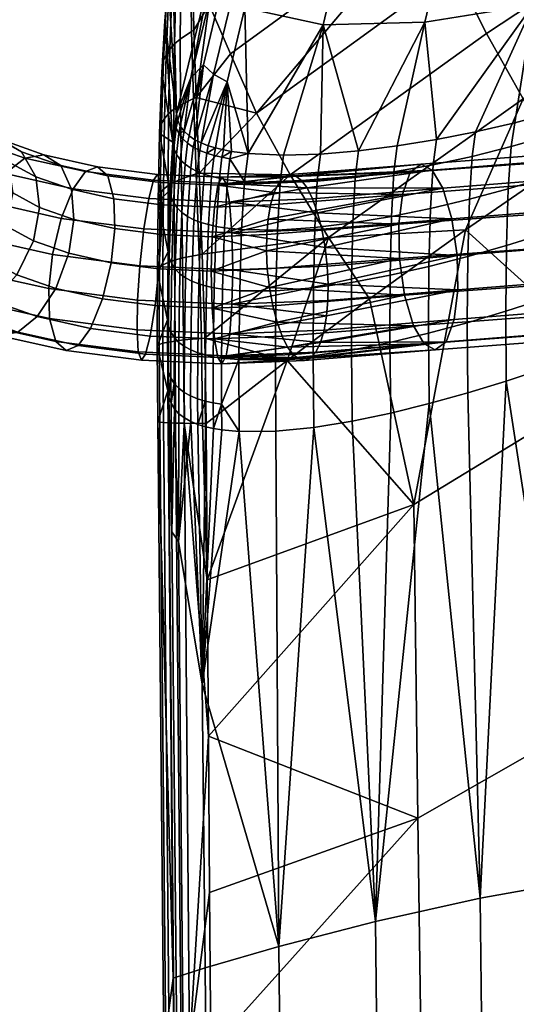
# Model space of a CAD drawing. Header units: millimetres. Extents: x -267 to 267, y -228 to 293.
# Tile 20 of 66: x -238 to -208, y 90 to 148. Entities that reach past the tile are written whole.
import ezdxf

# ---------------------------------------------------------------- set-up
doc = ezdxf.new("R2010")
doc.units = ezdxf.units.MM
doc.header["$MEASUREMENT"] = 0
for name, color, linetype in [('nozky', 250, 'Continuous'), ('podnoz', 251, 'Continuous'), ('sedak', 22, 'Continuous')]:
    doc.layers.add(name, color=color, linetype=linetype)

msp = doc.modelspace()

# ---------------------------------------------------------------- meshes
at = {"layer": 'nozky'}
mesh = msp.add_polyface(dxfattribs=at)
corners = [(-257.722, 261.469, 8), (-243.725, 261.182, 8), (-244.725, 261.202), (-256.722, 261.449), (-243.725, 261.182, 8), (-244.725, 261.202), (-244.341, 231.188, 8), (-245.341, 231.208), (-244.341, 231.188, 8), (-258.338, 231.476, 8), (-245.341, 231.208), (-257.338, 231.455), (-258.338, 231.476, 8), (-257.338, 231.455), (-257.722, 261.469, 8), (-256.722, 261.449), (-258.338, 231.476, 8), (-244.341, 231.188, 8), (-257.722, 261.469, 8), (-243.725, 261.182, 8), (-257.338, 231.455), (-245.341, 231.208), (-256.722, 261.449), (-244.725, 261.202), (-266.258, -153.842, 8), (-252.261, -154.13, 8), (-253.261, -154.109), (-265.259, -153.862), (-252.261, -154.13, 8), (-253.261, -154.109), (-252.878, -184.123, 8), (-253.877, -184.103), (-252.878, -184.123, 8), (-266.875, -183.836, 8), (-253.877, -184.103), (-265.875, -183.856), (-266.875, -183.836, 8), (-265.875, -183.856), (-266.258, -153.842, 8), (-265.259, -153.862), (-266.875, -183.836, 8), (-252.878, -184.123, 8), (-266.258, -153.842, 8), (-252.261, -154.13, 8), (-265.875, -183.856), (-253.877, -184.103), (-265.259, -153.862), (-253.261, -154.109), (266.258, -153.842, 8), (252.261, -154.13, 8), (253.261, -154.109), (265.259, -153.862), (252.261, -154.13, 8), (253.261, -154.109), (252.878, -184.123, 8), (253.877, -184.103), (252.878, -184.123, 8), (266.875, -183.836, 8), (253.877, -184.103), (265.875, -183.856), (266.875, -183.836, 8), (265.875, -183.856), (266.258, -153.842, 8), (265.259, -153.862), (266.875, -183.836, 8), (252.878, -184.123, 8), (266.258, -153.842, 8), (252.261, -154.13, 8), (265.875, -183.856), (253.877, -184.103), (265.259, -153.862), (253.261, -154.109), (257.722, 261.469, 8), (243.725, 261.182, 8), (244.725, 261.202), (256.722, 261.449), (243.725, 261.182, 8), (244.725, 261.202), (244.341, 231.188, 8), (245.341, 231.208), (244.341, 231.188, 8), (258.338, 231.476, 8), (245.341, 231.208), (257.338, 231.455), (258.338, 231.476, 8), (257.338, 231.455), (257.722, 261.469, 8), (256.722, 261.449), (258.338, 231.476, 8), (244.341, 231.188, 8), (257.722, 261.469, 8), (243.725, 261.182, 8), (257.338, 231.455), (245.341, 231.208), (256.722, 261.449), (244.725, 261.202)]
mesh.append_faces([[corners[k] for k in face] for face in [(0, 1, 2, 3), (5, 4, 6, 7), (8, 9, 11, 10), (13, 12, 14, 15), (17, 19, 18, 16), (21, 20, 22, 23), (26, 27, 24, 25), (29, 28, 30, 31), (32, 33, 35, 34), (37, 36, 38, 39), (41, 43, 42, 40), (45, 44, 46, 47), (50, 49, 48, 51), (53, 55, 54, 52), (56, 58, 59, 57), (61, 63, 62, 60), (65, 64, 66, 67), (69, 71, 70, 68), (72, 75, 74, 73), (77, 79, 78, 76), (80, 82, 83, 81), (85, 87, 86, 84), (89, 88, 90, 91), (93, 95, 94, 92)]])
at = {"layer": 'podnoz'}
mesh = msp.add_polyface(dxfattribs=at)
corners = [(-254.738, -184.085, 9.958), (-254.457, -184.091, 8.931), (-249.75, 41.06, 7.929), (-258.806, -184.001, 13.395), (-257.786, -184.022, 13.087), (-253.158, 41.13, 13.087), (-256.808, -184.042, 12.564), (-255.938, -184.06, 11.839), (-251.31, 41.092, 11.839), (-255.177, 41.171, 13.5), (-249.55, 266.302, 13.395), (-257.206, 41.213, 13.14), (-260.807, -183.96, 13.421), (-261.834, -183.939, 13.14), (-264.439, -183.886, 11.069), (-263.714, -183.901, 11.939), (-259.086, 41.251, 11.939), (-262.826, -183.919, 12.642), (-253.57, 266.385, 12.642), (-260.334, 41.277, 10.09), (-265.375, -183.866, 8.071), (-265.27, -183.869, 9.07), (-260.747, 41.286, 8.071), (-256.014, 266.435, 9.07), (-265.296, -183.868, 7.069), (-260.387, 41.278, 6.042), (-262.944, -183.916, 3.436), (-259.187, 41.254, 4.161), (-257.338, 41.215, 2.913), (-253.689, 266.387, 3.436), (-255.261, 266.42, 5.05), (-258.946, -183.999, 2.579), (-255.319, 41.174, 2.5), (-253.291, 41.132, 2.86), (-255.313, -184.073, 4.931), (-251.411, 41.094, 4.061), (-250.162, 41.068, 5.91), (-245.227, 266.214, 6.93), (-254.483, -184.09, 6.93), (-247.671, 266.264, 3.358), (-256.927, -184.04, 3.358), (-260.947, -183.957, 2.605), (-264.517, -183.884, 5.05), (-145, 138.94, 416.106), (-145, 92.04, 420.796), (-145, 92.338, 423.781), (-145, 139.239, 419.091), (-145, 92.04, 420.796), (-141.962, 89.135, 421.086), (-141.962, 89.434, 424.072), (-145, 92.338, 423.781), (-145, 92.04, 420.796), (-138.276, 86.901, 421.31), (-141.962, 89.135, 421.086), (-145, 92.338, 423.781), (-141.962, 89.434, 424.072), (-138.276, 87.2, 424.295)]
mesh.append_faces([[corners[k] for k in face] for face in [(0, 1, 2, 2), (3, 4, 5, 5), (6, 7, 8, 8), (6, 8, 5, 5), (2, 8, 0, 0), (5, 9, 3, 3), (10, 9, 5, 5), (9, 11, 12, 12), (13, 12, 11, 11), (14, 15, 16, 16), (11, 16, 17, 13), (18, 16, 11, 11), (19, 14, 16, 16), (20, 21, 22, 22), (23, 22, 19, 19), (22, 21, 19, 19), (24, 22, 25, 25), (26, 27, 28, 28), (29, 28, 27, 27), (30, 27, 25, 25), (31, 32, 33, 33), (34, 35, 36, 36), (36, 37, 2, 2), (38, 36, 2, 2), (39, 35, 33, 33), (40, 33, 35, 35), (41, 28, 32, 32), (42, 25, 27, 27), (43, 44, 45, 46), (47, 48, 49, 50), (51, 52, 53, 53), (54, 55, 56, 56)]])
mesh = msp.add_polyface(dxfattribs=at)
corners = [(-243.287, 216.647, 233.737), (-240.928, 143.759, 429.905), (-240.243, 142.916, 429.584), (-242.124, 214.867, 233.062), (-239.765, 141.979, 429.23), (-239.505, 141.012, 428.868), (-241.804, 212.96, 232.349), (-239.446, 140.072, 428.517), (-239.286, 141.352, 436.174), (-240.473, 142.484, 433.282), (-242.239, 143.527, 434.158), (-240.89, 142.241, 437.444), (-238.269, 139.777, 434.965), (-239.347, 140.806, 432.334), (-237.998, 137.938, 434.076), (-239.04, 138.933, 431.532), (-238.828, 141.122, 440.189), (-242.665, 142.324, 438.489), (-240.322, 141.052, 441.607), (-237.483, 140.374, 438.574), (-236.638, 138.892, 437.136), (-237.292, 139.998, 444.054), (-241.843, 140.262, 442.751), (-238.451, 139.081, 445.491), (-236.164, 140.194, 442.341), (-235.157, 139.564, 440.452), (-234.537, 138.16, 438.833), (-233.711, 139.197, 445.752), (-234.444, 138.185, 447.391), (-233.008, 139.488, 443.836), (-232.396, 138.946, 441.761), (-229.469, 139.035, 444.607), (-229.708, 138.684, 446.624), (-229.284, 138.548, 442.438), (-239.571, 139.136, 428.171), (-241.784, 144.452, 430.173), (-225.649, 138.869, 444.58), (-221.652, 139.025, 443.671), (-221.997, 138.897, 442.624), (-221.303, 138.938, 444.673), (-213.917, 139.643, 441.08), (-214.559, 139.158, 439.001), (-222.318, 138.542, 441.597), (-213.261, 139.29, 443.001)]
mesh.append_faces([[corners[k] for k in face] for face in [(0, 1, 2, 2), (3, 4, 5, 5), (6, 5, 7, 7), (8, 9, 10, 11), (12, 13, 9, 8), (14, 15, 13, 12), (16, 11, 17, 18), (19, 8, 11, 16), (20, 12, 8, 19), (21, 18, 22, 23), (24, 16, 18, 21), (25, 19, 16, 24), (26, 20, 19, 25), (27, 21, 23, 28), (29, 24, 21, 27), (30, 25, 24, 29), (31, 29, 27, 32), (33, 30, 29, 31), (15, 34, 7, 7), (9, 1, 35, 35), (13, 4, 2, 2), (13, 5, 4, 4), (13, 15, 5, 5), (15, 7, 5, 5), (9, 13, 2, 2), (2, 1, 9, 9), (36, 37, 38, 38), (36, 39, 37, 37), (40, 37, 39, 39), (41, 42, 38, 38), (38, 37, 40, 40), (43, 40, 39, 39), (40, 41, 38, 38)]])
mesh = msp.add_polyface(dxfattribs=at)
corners = [(-238.408, 135.992, 433.534), (-239.482, 137.017, 430.914), (-239.04, 138.933, 431.532), (-237.998, 137.938, 434.076), (-236.424, 137.083, 436.171), (-238.269, 139.777, 434.965), (-236.638, 138.892, 437.136), (-238.451, 139.081, 445.491), (-241.843, 140.262, 442.751), (-243.276, 138.723, 443.495), (-239.55, 137.426, 446.505), (-234.396, 136.377, 437.809), (-234.537, 138.16, 438.833), (-234.444, 138.185, 447.391), (-235.155, 136.442, 448.589), (-232.037, 137.601, 440.018), (-235.157, 139.564, 440.452), (-232.396, 138.946, 441.761), (-231.981, 135.837, 438.953), (-229.98, 137.613, 448.364), (-230.268, 135.816, 449.654), (-229.708, 138.684, 446.624), (-233.711, 139.197, 445.752), (-229.208, 137.24, 440.633), (-229.284, 138.548, 442.438), (-225.418, 138.497, 446.593), (-225.22, 137.405, 448.33), (-225.649, 138.869, 444.58), (-229.469, 139.035, 444.607), (-225.901, 138.401, 442.413), (-226.113, 137.105, 440.609), (-239.898, 138.185, 427.822), (-239.571, 139.136, 428.171), (-240.441, 137.275, 427.491), (-220.648, 138.232, 446.428), (-221.303, 138.938, 444.673), (-222.592, 137.974, 440.656), (-221.997, 138.897, 442.624), (-220.028, 136.772, 447.9), (-220.327, 137.596, 447.22), (-220.971, 138.671, 445.584), (-222.318, 138.542, 441.597), (-222.804, 137.235, 439.855), (-212.638, 138.216, 444.646), (-213.261, 139.29, 443.001), (-215.027, 137.851, 437.255), (-222.947, 136.385, 439.231), (-214.559, 139.158, 439.001)]
mesh.append_faces([[corners[k] for k in face] for face in [(0, 1, 2, 3), (4, 3, 5, 6), (7, 8, 9, 10), (11, 4, 6, 12), (13, 7, 10, 14), (15, 12, 16, 17), (18, 11, 12, 15), (19, 13, 14, 20), (21, 22, 13, 19), (23, 15, 17, 24), (25, 21, 19, 26), (27, 28, 21, 25), (29, 24, 28, 27), (30, 23, 24, 29), (1, 31, 32, 32), (33, 31, 1, 1), (2, 1, 32, 32), (26, 34, 25, 25), (25, 35, 27, 27), (29, 36, 30, 30), (37, 29, 27, 27), (26, 38, 39, 39), (25, 34, 40, 40), (25, 40, 35, 35), (26, 39, 34, 34), (29, 37, 41, 41), (30, 36, 42, 42), (29, 41, 36, 36), (43, 34, 39, 39), (44, 40, 34, 34), (45, 42, 36, 36), (45, 46, 42, 42), (47, 45, 36, 41)]])
mesh = msp.add_polyface(dxfattribs=at)
corners = [(-207.386, 134.652, 433.308), (-215.204, 134.075, 435.808), (-215.238, 136.099, 436.192), (-207.421, 136.676, 433.682), (-207.089, 132.485, 433.732), (-214.899, 131.905, 436.22), (-206.572, 130.692, 434.949), (-214.364, 130.105, 437.424), (-205.972, 129.626, 436.604), (-213.742, 129.032, 439.069), (-205.34, 129.28, 438.532), (-213.085, 128.679, 440.99), (-204.723, 129.772, 440.616), (-212.443, 129.164, 443.07), (-204.275, 131.085, 442.359), (-211.975, 130.471, 444.815), (-204.075, 132.839, 443.417), (-211.765, 132.223, 445.878), (-204.11, 134.863, 443.791), (-211.798, 134.247, 446.262), (-204.406, 137.03, 443.367), (-212.103, 136.417, 445.85), (-204.923, 138.823, 442.15), (-212.638, 138.216, 444.646), (-205.523, 139.889, 440.495), (-213.261, 139.29, 443.001), (-206.155, 140.235, 438.567), (-213.917, 139.643, 441.08), (-206.772, 139.742, 436.483), (-214.559, 139.158, 439.001), (-207.221, 138.43, 434.74), (-215.027, 137.851, 437.255), (-199.536, 135.192, 430.904), (-199.573, 137.215, 431.264), (-199.247, 133.031, 431.346), (-198.747, 131.249, 432.579), (-199.385, 138.974, 432.31), (-198.958, 140.296, 434.047), (-221.144, 128.146, 442.551), (-219.855, 129.111, 446.569), (-219.5, 130.7, 447.994), (-219.643, 129.85, 447.369), (-220.449, 128.188, 444.601), (-219.579, 134.724, 448.726), (-219.457, 133.625, 448.82), (-221.303, 138.938, 444.673), (-220.971, 138.671, 445.584), (-220.327, 137.596, 447.22), (-220.028, 136.772, 447.9), (-220.648, 138.232, 446.428), (-219.408, 132.567, 448.712)]
mesh.append_faces([[corners[k] for k in face] for face in [(0, 1, 2, 3), (4, 5, 1, 0), (6, 7, 5, 4), (8, 9, 7, 6), (10, 11, 9, 8), (12, 13, 11, 10), (14, 15, 13, 12), (16, 17, 15, 14), (18, 19, 17, 16), (20, 21, 19, 18), (22, 23, 21, 20), (24, 25, 23, 22), (26, 27, 25, 24), (28, 29, 27, 26), (30, 31, 29, 28), (3, 2, 31, 30), (32, 0, 3, 33), (34, 4, 0, 32), (35, 6, 4, 34), (36, 30, 28, 37), (33, 3, 30, 36), (9, 11, 38, 38), (13, 15, 39, 39), (15, 17, 40, 41), (42, 11, 13, 13), (43, 44, 19, 19), (45, 46, 25, 25), (47, 48, 23, 23), (19, 21, 43, 43), (21, 23, 48, 48), (23, 25, 49, 49), (17, 19, 50, 50)]])
mesh = msp.add_polyface(dxfattribs=at)
corners = [(-239.553, 134.081, 433.425), (-240.731, 135.204, 430.554), (-239.482, 137.017, 430.914), (-238.408, 135.992, 433.534), (-236.784, 135.111, 435.695), (-237.998, 137.938, 434.076), (-236.424, 137.083, 436.171), (-237.763, 133.109, 435.807), (-239.196, 131.57, 436.551), (-241.242, 132.68, 433.829), (-234.691, 134.382, 437.386), (-234.396, 136.377, 437.809), (-235.453, 132.305, 437.673), (-236.553, 130.649, 438.687), (-237.711, 129.733, 440.124), (-240.718, 130.779, 437.695), (-238.84, 129.536, 441.837), (-242.212, 130.71, 439.113), (-232.199, 133.825, 438.567), (-231.981, 135.837, 438.953), (-232.708, 131.691, 438.974), (-233.419, 129.948, 440.172), (-234.152, 128.937, 441.811), (-234.855, 128.645, 443.726), (-235.467, 129.187, 445.802), (-239.846, 130.167, 443.726), (-235.826, 130.532, 447.545), (-240.467, 131.57, 445.345), (-235.882, 132.296, 448.609), (-240.608, 133.353, 446.369), (-235.664, 134.309, 448.996), (-240.313, 135.349, 446.792), (-235.155, 136.442, 448.589), (-239.55, 137.426, 446.505), (-229.379, 133.464, 439.18), (-229.245, 135.488, 439.548), (-229.613, 131.295, 439.648), (-229.901, 129.498, 440.938), (-230.173, 128.427, 442.678), (-230.413, 128.076, 444.694), (-230.597, 128.563, 446.864), (-230.673, 129.872, 448.669), (-230.636, 131.624, 449.753), (-230.502, 133.648, 450.121), (-230.268, 135.816, 449.654), (-232.037, 137.601, 440.018), (-229.208, 137.24, 440.633), (-225.904, 128.241, 442.647), (-226.101, 129.333, 440.91), (-225.672, 127.869, 444.661), (-225.42, 128.337, 446.828)]
mesh.append_faces([[corners[k] for k in face] for face in [(0, 1, 2, 3), (4, 3, 5, 6), (7, 0, 3, 4), (8, 9, 0, 7), (10, 4, 6, 11), (12, 7, 4, 10), (13, 8, 7, 12), (14, 15, 8, 13), (16, 17, 15, 14), (18, 10, 11, 19), (20, 12, 10, 18), (21, 13, 12, 20), (22, 14, 13, 21), (23, 16, 14, 22), (24, 25, 16, 23), (26, 27, 25, 24), (28, 29, 27, 26), (30, 31, 29, 28), (32, 33, 31, 30), (34, 18, 19, 35), (36, 20, 18, 34), (37, 21, 20, 36), (38, 22, 21, 37), (39, 23, 22, 38), (40, 24, 23, 39), (41, 26, 24, 40), (42, 28, 26, 41), (43, 30, 28, 42), (44, 32, 30, 43), (35, 19, 45, 46), (47, 38, 37, 48), (49, 39, 38, 47), (50, 40, 39, 49)]])
mesh = msp.add_polyface(dxfattribs=at)
corners = [(-225.42, 128.337, 446.828), (-220.129, 128.543, 445.628), (-219.855, 129.111, 446.569), (-225.208, 129.633, 448.631), (-219.643, 129.85, 447.369), (-219.5, 130.7, 447.994), (-220.449, 128.188, 444.601), (-219.424, 131.601, 448.433), (-225.078, 131.381, 449.715), (-225.029, 133.408, 450.084), (-219.408, 132.567, 448.712), (-219.457, 133.625, 448.82), (-225.076, 135.59, 449.618), (-219.579, 134.724, 448.726), (-219.773, 135.796, 448.415), (-220.028, 136.772, 447.9), (-215.238, 136.099, 436.192), (-223.039, 134.518, 438.513), (-223.023, 135.484, 438.791), (-215.204, 134.075, 435.808), (-222.99, 133.46, 438.404), (-214.899, 131.905, 436.22), (-222.674, 131.289, 438.81), (-222.868, 132.361, 438.499), (-222.419, 130.312, 439.324), (-214.364, 130.105, 437.424), (-221.799, 128.853, 440.797), (-222.12, 129.489, 440.005), (-213.742, 129.032, 439.069), (-221.475, 128.414, 441.641), (-213.085, 128.679, 440.99), (-220.795, 128.059, 443.554), (-221.144, 128.146, 442.551), (-212.443, 129.164, 443.07), (-211.975, 130.471, 444.815), (-211.765, 132.223, 445.878), (-211.798, 134.247, 446.262), (-212.103, 136.417, 445.85), (-215.027, 137.851, 437.255), (-222.947, 136.385, 439.231)]
mesh.append_faces([[corners[k] for k in face] for face in [(0, 1, 2, 2), (3, 4, 5, 5), (3, 2, 4, 4), (0, 6, 1, 1), (7, 8, 5, 5), (9, 10, 11, 11), (12, 13, 14, 14), (12, 14, 15, 15), (16, 17, 18, 18), (19, 20, 17, 17), (21, 22, 23, 23), (21, 24, 22, 22), (23, 20, 19, 19), (25, 26, 27, 27), (28, 29, 26, 26), (30, 31, 32, 32), (30, 6, 31, 31), (32, 29, 28, 28), (27, 24, 25, 25), (19, 21, 23, 23), (21, 25, 24, 24), (25, 28, 26, 26), (33, 2, 1, 1), (34, 4, 2, 2), (33, 1, 6, 6), (16, 19, 17, 17), (35, 10, 7, 7), (36, 11, 10, 10), (37, 14, 13, 13), (37, 15, 14, 14), (38, 16, 39, 39), (16, 18, 39, 39), (35, 7, 5, 5)]])
mesh = msp.add_polyface(dxfattribs=at)
corners = [(-226.292, 133.33, 439.157), (-229.379, 133.464, 439.18), (-229.245, 135.488, 439.548), (-226.244, 135.357, 439.525), (-226.245, 131.149, 439.622), (-229.613, 131.295, 439.648), (-226.101, 129.333, 440.91), (-229.901, 129.498, 440.938), (-225.208, 129.633, 448.631), (-230.673, 129.872, 448.669), (-230.597, 128.563, 446.864), (-225.42, 128.337, 446.828), (-225.078, 131.381, 449.715), (-230.636, 131.624, 449.753), (-225.029, 133.408, 450.084), (-230.502, 133.648, 450.121), (-225.076, 135.59, 449.618), (-230.268, 135.816, 449.654), (-225.22, 137.405, 448.33), (-229.98, 137.613, 448.364), (-229.208, 137.24, 440.633), (-226.113, 137.105, 440.609), (-223.039, 134.518, 438.513), (-222.868, 132.361, 438.499), (-223.023, 135.484, 438.791), (-222.99, 133.46, 438.404), (-222.419, 130.312, 439.324), (-221.799, 128.853, 440.797), (-225.904, 128.241, 442.647), (-225.672, 127.869, 444.661), (-221.144, 128.146, 442.551), (-220.795, 128.059, 443.554), (-219.855, 129.111, 446.569), (-219.5, 130.7, 447.994), (-220.449, 128.188, 444.601), (-222.674, 131.289, 438.81), (-222.12, 129.489, 440.005), (-221.475, 128.414, 441.641), (-219.457, 133.625, 448.82), (-219.579, 134.724, 448.726), (-219.424, 131.601, 448.433), (-219.408, 132.567, 448.712), (-220.028, 136.772, 447.9), (-222.804, 137.235, 439.855), (-222.947, 136.385, 439.231)]
mesh.append_faces([[corners[k] for k in face] for face in [(0, 1, 2, 3), (4, 5, 1, 0), (6, 7, 5, 4), (8, 9, 10, 11), (12, 13, 9, 8), (14, 15, 13, 12), (16, 17, 15, 14), (18, 19, 17, 16), (3, 2, 20, 21), (22, 0, 3, 3), (0, 23, 4, 4), (3, 24, 22, 22), (0, 22, 25, 25), (26, 6, 4, 4), (6, 27, 28, 28), (29, 28, 30, 31), (11, 32, 8, 8), (8, 33, 12, 12), (34, 11, 29, 29), (23, 0, 25, 25), (4, 23, 35, 35), (4, 35, 26, 26), (6, 36, 27, 27), (28, 27, 37, 37), (6, 26, 36, 36), (29, 31, 34, 34), (28, 37, 30, 30), (16, 14, 38, 39), (40, 41, 12, 12), (41, 14, 12, 12), (42, 18, 16, 16), (3, 21, 43, 44), (3, 44, 24, 24)]])
at = {"layer": 'sedak'}
mesh = msp.add_polyface(dxfattribs=at)
corners = [(-201.824, 127.195, 444.694), (-205.573, 139.722, 445.377), (-199.745, 143.563, 443.782), (-210.072, 147.353, 447.89), (-198.138, 155.224, 444.72), (-196.061, 151.22, 443.093), (-207.9, 143.5, 446.264), (-211.979, 151.123, 450.265), (-199.955, 159.132, 447.128), (-221.64, 139.013, 451.249), (-219.383, 135.319, 449.622), (-223.626, 142.636, 453.59), (-211.314, 135.767, 447.018), (-213.703, 148.014, 515.767), (-207.319, 149.026, 516.953), (-205.337, 157.125, 551.984), (-211.696, 156.405, 550.909), (-219.701, 147.855, 514.252), (-217.657, 156.51, 549.514), (-208.399, 142.08, 485.343), (-206.104, 142.699, 485.454), (-201.235, 150.63, 517.64), (-210.709, 141.542, 485.135), (-201.583, 144.191, 485.465), (-199.372, 145.069, 485.386), (-203.827, 143.402, 485.488), (-213.022, 141.084, 484.812), (-215.331, 140.71, 484.353), (-217.609, 140.42, 483.743), (-204.246, 139.625, 478.142), (-202.012, 140.443, 478.083), (-201.812, 142.845, 481.477), (-204.052, 142.042, 481.513), (-206.506, 138.874, 478.132), (-206.321, 141.318, 481.485), (-208.784, 138.191, 478.038), (-208.61, 140.671, 481.376), (-211.074, 137.573, 477.85), (-210.912, 140.098, 481.172), (-213.371, 137.025, 477.555), (-213.219, 139.601, 480.856), (-202.146, 137.151, 475.573), (-199.943, 138.036, 475.409), (-199.807, 141.33, 477.955), (-204.373, 136.324, 475.662), (-215.522, 139.186, 480.411), (-217.801, 138.856, 479.822)]
mesh.append_faces([[corners[k] for k in face] for face in [(0, 1, 2, 2), (3, 4, 5, 6), (7, 8, 4, 3), (9, 3, 6, 10), (11, 7, 3, 9), (12, 6, 1, 1), (1, 6, 2, 2), (13, 14, 15, 16), (17, 13, 16, 18), (19, 20, 14, 14), (14, 20, 21, 21), (22, 19, 14, 14), (23, 24, 21, 21), (21, 20, 25, 25), (25, 23, 21, 21), (26, 13, 27, 27), (27, 13, 28, 28), (26, 14, 13, 13), (14, 26, 22, 22), (29, 30, 31, 32), (33, 29, 32, 34), (35, 33, 34, 36), (37, 35, 36, 38), (39, 37, 38, 40), (41, 42, 43, 30), (44, 41, 30, 29), (25, 32, 31, 23), (20, 34, 32, 25), (22, 38, 36, 19), (19, 36, 34, 20), (27, 45, 40, 26), (28, 46, 45, 27), (26, 40, 38, 22)]])
mesh = msp.add_polyface(dxfattribs=at)
corners = [(-227.195, 143.56, 456.552), (-225.165, 146.154, 456.659), (-223.626, 142.636, 453.59), (-226.414, 149.063, 460.149), (-213.518, 154.641, 453.334), (-211.979, 151.123, 450.265), (-227.013, 139.104, 454.239), (-227.333, 147.531, 459.627), (-227.383, 150.852, 463.394), (-227.305, 153.375, 467.736), (-227.103, 151.605, 464.101), (-227.493, 150.779, 463.447), (-227.406, 153.299, 467.774), (-227.34, 143.503, 456.632), (-227.459, 147.464, 459.695), (-224.318, 148.849, 512.699), (-219.701, 147.855, 514.252), (-217.657, 156.51, 549.514), (-222.238, 157.692, 548.061), (-225.11, 149.316, 512.35), (-223.62, 158.773, 547.424), (-225.713, 149.882, 512.031), (-226.761, 145.498, 494.32), (-226.154, 144.942, 494.645), (-225.358, 144.49, 495.002), (-224.118, 140.259, 480.876), (-227.27, 141.081, 478.323), (-226.892, 140.888, 478.738), (-217.609, 140.42, 483.743), (-213.703, 148.014, 515.767), (-226.102, 150.553, 511.751), (-227.499, 144.719, 488.16), (-226.249, 151.335, 511.517), (-219.851, 140.23, 482.967), (-222.031, 140.164, 482.015), (-227.606, 141.31, 477.89), (-227.894, 141.579, 477.44), (-226.479, 140.727, 479.135), (-226.04, 140.592, 479.515), (-228.351, 142.604, 476.074)]
mesh.append_faces([[corners[k] for k in face] for face in [(0, 1, 2, 2), (1, 0, 3, 3), (4, 1, 3, 3), (4, 2, 1, 1), (4, 5, 2, 2), (6, 0, 2, 2), (7, 3, 0, 0), (8, 3, 7, 7), (9, 10, 8, 8), (10, 3, 8, 8), (9, 8, 11, 12), (7, 0, 13, 14), (8, 7, 14, 11), (15, 16, 17, 18), (19, 20, 21, 21), (18, 19, 15, 15), (22, 23, 19, 21), (23, 24, 15, 19), (16, 15, 25, 25), (15, 24, 25, 25), (26, 23, 22, 22), (23, 27, 24, 24), (28, 29, 16, 16), (21, 30, 31, 22), (31, 30, 32, 32), (28, 16, 33, 33), (34, 16, 25, 25), (33, 16, 34, 34), (22, 35, 26, 26), (26, 27, 23, 23), (22, 36, 35, 35), (37, 38, 24, 24), (22, 31, 36, 36), (32, 39, 31, 31)]])
mesh = msp.add_polyface(dxfattribs=at)
corners = [(-228.351, 142.604, 476.074), (-228.832, 150.42, 469.15), (-229.042, 148.093, 465.418), (-229.214, 145.042, 462.247), (-228.571, 140.928, 472.259), (-228.589, 151.879, 473.296), (-226.249, 151.335, 511.517), (-229.342, 141.442, 459.711), (-228.218, 152.429, 468.195), (-227.972, 154.007, 472.769), (-227.71, 154.375, 472.669), (-227.952, 152.779, 468.028), (-228.441, 152.054, 468.373), (-228.192, 153.61, 472.874), (-228.618, 151.659, 468.56), (-228.368, 153.192, 472.98), (-228.744, 151.251, 468.754), (-228.495, 152.759, 473.087), (-228.379, 149.962, 464.031), (-228.088, 150.288, 463.798), (-228.623, 149.614, 464.281), (-228.816, 149.248, 464.548), (-228.953, 148.869, 464.827), (-228.465, 146.726, 460.434), (-228.134, 147.019, 460.14), (-228.743, 146.414, 460.753), (-228.962, 146.086, 461.094), (-229.116, 145.746, 461.457), (-228.494, 142.876, 457.503), (-228.115, 143.125, 457.156), (-228.812, 142.612, 457.879), (-229.061, 142.333, 458.288), (-229.235, 142.043, 458.728), (-227.493, 150.779, 463.447), (-227.406, 153.299, 467.774), (-227.34, 143.503, 456.632), (-227.459, 147.464, 459.695), (-227.499, 144.719, 488.16), (-228.276, 142.229, 476.522), (-228.12, 141.886, 476.98), (-227.894, 141.579, 477.44), (-228.359, 141.787, 475.106)]
mesh.append_faces([[corners[k] for k in face] for face in [(0, 1, 2, 2), (2, 3, 4, 4), (1, 0, 5, 5), (0, 6, 5, 5), (3, 7, 4, 4), (0, 2, 4, 4), (8, 9, 10, 11), (12, 13, 9, 8), (14, 15, 13, 12), (16, 17, 15, 14), (18, 8, 11, 19), (20, 12, 8, 18), (21, 14, 12, 20), (22, 16, 14, 21), (23, 18, 19, 24), (25, 20, 18, 23), (26, 21, 20, 25), (27, 22, 21, 26), (28, 23, 24, 29), (30, 25, 23, 28), (31, 26, 25, 30), (32, 27, 26, 31), (33, 19, 11, 34), (35, 29, 24, 36), (36, 24, 19, 33), (16, 1, 5, 17), (22, 2, 1, 16), (32, 7, 3, 27), (27, 3, 2, 22), (37, 0, 38, 38), (37, 38, 39, 39), (37, 39, 40, 40), (0, 41, 38, 38)]])
mesh = msp.add_polyface(dxfattribs=at)
corners = [(-211.314, 135.767, 447.018), (-205.573, 139.722, 445.377), (-201.824, 127.195, 444.694), (-193.833, 147.29, 442.234), (-188.922, 134.374, 441.253), (-219.383, 135.319, 449.622), (-216.966, 131.701, 448.705), (-207.9, 143.5, 446.264), (-189.481, 126.07, 471.588), (-189.567, 135.125, 471.397), (-191.549, 133.931, 471.895), (-215.665, 136.556, 477.136), (-213.371, 137.025, 477.555), (-213.219, 139.601, 480.856), (-215.522, 139.186, 480.411), (-217.942, 136.172, 476.582), (-217.801, 138.856, 479.822), (-206.625, 135.555, 475.674), (-204.373, 136.324, 475.662), (-204.246, 139.625, 478.142), (-206.506, 138.874, 478.132), (-208.893, 134.844, 475.601), (-208.784, 138.191, 478.038), (-211.172, 134.191, 475.434), (-211.074, 137.573, 477.85), (-213.459, 133.603, 475.164), (-215.745, 133.09, 474.778), (-218.021, 132.664, 474.264), (-197.831, 135.073, 473.631), (-195.693, 136.046, 473.273), (-195.631, 139.98, 474.841), (-197.767, 138.977, 475.165), (-200.01, 134.156, 473.91), (-199.943, 138.036, 475.409), (-202.209, 133.285, 474.104), (-202.146, 137.151, 475.573), (-204.433, 132.461, 474.216), (-206.675, 131.685, 474.244), (-208.934, 130.959, 474.183), (-211.204, 130.284, 474.029), (-213.481, 129.668, 473.777), (-215.76, 129.125, 473.416), (-218.035, 128.67, 472.936), (-193.604, 137.088, 472.847), (-193.591, 132.839, 472.38), (-191.563, 138.212, 472.372), (-197.828, 130.899, 473.196), (-195.686, 131.834, 472.821), (-200.009, 130.013, 473.492), (-204.425, 128.351, 473.82), (-202.207, 129.164, 473.7), (-208.911, 126.844, 473.791), (-206.661, 127.576, 473.851), (-211.172, 126.154, 473.639), (-189.58, 137.823, 471.563)]
mesh.append_faces([[corners[k] for k in face] for face in [(0, 1, 2, 2), (2, 3, 4, 4), (5, 0, 6, 6), (5, 7, 0, 0), (8, 9, 10, 10), (11, 12, 13, 14), (15, 11, 14, 16), (17, 18, 19, 20), (21, 17, 20, 22), (23, 21, 22, 24), (25, 23, 24, 12), (26, 25, 12, 11), (27, 26, 11, 15), (28, 29, 30, 31), (32, 28, 31, 33), (34, 32, 33, 35), (36, 34, 35, 18), (37, 36, 18, 17), (38, 37, 17, 21), (39, 38, 21, 23), (40, 39, 23, 25), (41, 40, 25, 26), (42, 41, 26, 27), (43, 44, 10, 45), (28, 46, 47, 29), (32, 48, 46, 28), (29, 47, 44, 43), (36, 49, 50, 34), (38, 51, 52, 37), (37, 52, 49, 36), (39, 53, 51, 38), (34, 50, 48, 32), (10, 9, 54, 54), (54, 45, 10, 10)]])
mesh = msp.add_polyface(dxfattribs=at)
corners = [(-226.828, 134.326, 452.691), (-221.64, 139.013, 451.249), (-219.383, 135.319, 449.622), (-227.013, 139.104, 454.239), (-223.626, 142.636, 453.59), (-227.195, 143.56, 456.552), (-227.178, 139.061, 454.326), (-227.34, 143.503, 456.632), (-227.013, 134.298, 452.779), (-225.582, 140.481, 479.879), (-225.358, 144.49, 495.002), (-226.04, 140.592, 479.515), (-225.107, 140.389, 480.226), (-224.118, 140.259, 480.876), (-226.479, 140.727, 479.135), (-226.892, 140.888, 478.738), (-220.191, 135.894, 475.877), (-217.942, 136.172, 476.582), (-217.801, 138.856, 479.822), (-220.047, 138.628, 479.074), (-222.393, 135.749, 475.002), (-222.237, 138.529, 478.153), (-224.51, 135.779, 473.933), (-224.339, 138.597, 477.043), (-225.516, 135.884, 473.311), (-225.336, 138.717, 476.403), (-225.997, 135.966, 472.974), (-225.814, 138.805, 476.06), (-226.462, 136.072, 472.62), (-226.275, 138.914, 475.699), (-226.904, 136.202, 472.246), (-226.716, 139.047, 475.321), (-227.318, 136.363, 471.853), (-227.129, 139.208, 474.925), (-219.851, 140.23, 482.967), (-217.609, 140.42, 483.743), (-222.031, 140.164, 482.015), (-225.191, 139.95, 478.809), (-226.126, 140.152, 478.1), (-225.667, 140.041, 478.463), (-226.565, 140.285, 477.721), (-226.978, 140.446, 477.324), (-227.27, 141.081, 478.323), (-227.355, 140.639, 476.909)]
mesh.append_faces([[corners[k] for k in face] for face in [(0, 1, 2, 2), (1, 3, 4, 4), (0, 3, 1, 1), (5, 3, 6, 7), (3, 0, 8, 6), (9, 10, 11, 11), (12, 10, 9, 9), (13, 10, 12, 12), (14, 10, 15, 15), (16, 17, 18, 19), (20, 16, 19, 21), (22, 20, 21, 23), (24, 22, 23, 25), (26, 24, 25, 27), (28, 26, 27, 29), (30, 28, 29, 31), (32, 30, 31, 33), (34, 19, 18, 35), (36, 21, 19, 34), (13, 23, 21, 36), (37, 13, 12, 12), (11, 38, 39, 9), (9, 39, 12, 12), (38, 29, 27, 39), (14, 40, 11, 11), (40, 38, 11, 11), (38, 40, 31, 29), (15, 41, 40, 14), (27, 25, 37, 39), (37, 12, 39, 39), (37, 23, 13, 13), (42, 43, 41, 15), (23, 37, 25, 25), (31, 40, 41, 33)]])
mesh = msp.add_polyface(dxfattribs=at)
corners = [(-229.342, 141.442, 459.711), (-228.736, 138.087, 469.201), (-228.571, 140.928, 472.259), (-229.427, 137.46, 457.83), (-228.838, 134.476, 467.097), (-228.486, 138.577, 455.286), (-228.494, 142.876, 457.503), (-228.115, 143.125, 457.156), (-228.06, 138.77, 454.902), (-228.841, 138.371, 455.708), (-228.812, 142.612, 457.879), (-229.118, 138.154, 456.171), (-229.061, 142.333, 458.288), (-229.312, 137.928, 456.677), (-229.235, 142.043, 458.728), (-228.458, 133.978, 453.777), (-227.989, 134.107, 453.371), (-228.845, 133.839, 454.231), (-229.145, 133.693, 454.736), (-229.353, 133.541, 455.294), (-227.013, 134.298, 452.779), (-227.178, 139.061, 454.326), (-227.34, 143.503, 456.632), (-227.694, 136.557, 471.441), (-227.318, 136.363, 471.853), (-227.129, 139.208, 474.925), (-227.507, 139.401, 474.51), (-228.025, 136.789, 471.01), (-227.841, 139.632, 474.076), (-228.303, 137.061, 470.562), (-228.123, 139.902, 473.626), (-228.519, 137.372, 470.104), (-228.346, 140.211, 473.166), (-228.666, 137.715, 469.648), (-228.498, 140.554, 472.707), (-228.77, 134.103, 467.54), (-228.628, 133.757, 467.993), (-227.979, 141.137, 476.025), (-227.894, 141.579, 477.44), (-228.204, 141.445, 475.565), (-227.692, 140.868, 476.475), (-227.606, 141.31, 477.89), (-228.12, 141.886, 476.98), (-228.276, 142.229, 476.522), (-228.359, 141.787, 475.106), (-228.351, 142.604, 476.074), (-227.355, 140.639, 476.909), (-227.27, 141.081, 478.323), (-226.978, 140.446, 477.324)]
mesh.append_faces([[corners[k] for k in face] for face in [(0, 1, 2, 2), (3, 1, 0, 0), (3, 4, 1, 1), (5, 6, 7, 8), (9, 10, 6, 5), (11, 12, 10, 9), (13, 14, 12, 11), (15, 5, 8, 16), (17, 9, 5, 15), (18, 11, 9, 17), (19, 13, 11, 18), (20, 16, 8, 21), (21, 8, 7, 22), (0, 14, 13, 3), (23, 24, 25, 26), (27, 23, 26, 28), (29, 27, 28, 30), (31, 29, 30, 32), (33, 31, 32, 34), (35, 36, 31, 33), (37, 38, 39, 39), (38, 37, 40, 41), (39, 42, 43, 44), (38, 42, 39, 39), (2, 34, 44, 45), (44, 34, 32, 39), (41, 40, 46, 47), (46, 26, 25, 48), (26, 46, 40, 28), (28, 40, 37, 30), (37, 39, 32, 30), (33, 34, 2, 1), (1, 4, 35, 33)]])
mesh = msp.add_polyface(dxfattribs=at)
corners = [(-229.427, 137.46, 457.83), (-229.472, 133.232, 456.581), (-228.838, 134.476, 467.097), (-228.878, 130.452, 465.947), (-229.479, 128.874, 455.93), (-228.864, 126.274, 465.672), (-229.452, 124.467, 455.83), (-228.424, 129.207, 452.951), (-228.458, 133.978, 453.777), (-227.989, 134.107, 453.371), (-227.927, 129.268, 452.537), (-228.83, 129.142, 453.424), (-228.845, 133.839, 454.231), (-229.144, 129.075, 453.958), (-229.145, 133.693, 454.736), (-229.358, 129.006, 454.552), (-229.353, 133.541, 455.294), (-228.396, 124.366, 452.762), (-227.89, 124.355, 452.35), (-228.808, 124.379, 453.245), (-229.121, 124.396, 453.797), (-229.335, 124.416, 454.414), (-229.312, 137.928, 456.677), (-228.145, 133.168, 468.891), (-227.817, 132.933, 469.318), (-227.694, 136.557, 471.441), (-228.025, 136.789, 471.01), (-228.417, 133.444, 468.447), (-228.303, 137.061, 470.562), (-228.628, 133.757, 467.993), (-228.519, 137.372, 470.104), (-228.204, 129.124, 467.735), (-227.88, 128.884, 468.16), (-228.472, 129.406, 467.292), (-228.676, 129.725, 466.84), (-228.812, 130.076, 466.389), (-228.77, 134.103, 467.54), (-227.516, 125.966, 468.298), (-227.506, 128.683, 468.566), (-227.89, 126.171, 467.892), (-228.212, 126.417, 467.465), (-228.676, 127.028, 466.569), (-228.476, 126.704, 467.022), (-228.811, 127.383, 466.117), (-228.665, 125.535, 466.568), (-228.799, 125.893, 466.115)]
mesh.append_faces([[corners[k] for k in face] for face in [(0, 1, 2, 2), (3, 2, 1, 1), (4, 5, 3, 3), (6, 5, 4, 4), (1, 4, 3, 3), (7, 8, 9, 10), (11, 12, 8, 7), (13, 14, 12, 11), (15, 16, 14, 13), (17, 7, 10, 18), (19, 11, 7, 17), (20, 13, 11, 19), (21, 15, 13, 20), (15, 4, 1, 16), (21, 6, 4, 15), (16, 1, 0, 22), (23, 24, 25, 26), (27, 23, 26, 28), (29, 27, 28, 30), (31, 32, 24, 23), (33, 31, 23, 27), (34, 33, 27, 29), (35, 34, 29, 36), (37, 38, 32, 39), (31, 40, 39, 32), (2, 3, 35, 36), (33, 34, 41, 42), (33, 42, 40, 31), (34, 35, 43, 41), (35, 3, 43, 43), (44, 42, 41, 41), (45, 41, 43, 43), (3, 5, 43, 43)]])
mesh = msp.add_polyface(dxfattribs=at)
corners = [(-214.36, 119.567, 448.358), (-221.818, 128.064, 450.213), (-216.966, 131.701, 448.705), (-219.383, 135.319, 449.622), (-226.598, 124.344, 451.755), (-226.679, 129.368, 451.883), (-226.828, 134.326, 452.691), (-226.878, 129.356, 451.963), (-227.013, 134.298, 452.779), (-226.806, 124.345, 451.821), (-227.927, 129.268, 452.537), (-227.989, 134.107, 453.371), (-227.89, 124.355, 452.35), (-220.272, 132.347, 473.606), (-218.021, 132.664, 474.264), (-217.942, 136.172, 476.582), (-220.191, 135.894, 475.877), (-222.484, 132.166, 472.781), (-222.393, 135.749, 475.002), (-224.616, 132.168, 471.759), (-224.51, 135.779, 473.933), (-225.63, 132.263, 471.157), (-225.516, 135.884, 473.311), (-226.116, 132.343, 470.829), (-225.997, 135.966, 472.974), (-226.583, 132.446, 470.482), (-226.462, 136.072, 472.62), (-227.027, 132.576, 470.114), (-226.904, 136.202, 472.246), (-227.441, 132.737, 469.726), (-227.318, 136.363, 471.853), (-227.817, 132.933, 469.318), (-227.694, 136.557, 471.441), (-220.29, 128.326, 472.32), (-218.035, 128.67, 472.936), (-222.513, 128.122, 471.542), (-224.661, 128.109, 470.562), (-225.685, 128.201, 469.977), (-226.174, 128.28, 469.656), (-226.645, 128.384, 469.315), (-227.091, 128.517, 468.951), (-227.506, 128.683, 468.566), (-227.88, 128.884, 468.16), (-220.249, 124.112, 471.987), (-217.99, 124.475, 472.579), (-225.688, 125.475, 469.704), (-226.652, 125.661, 469.046), (-226.18, 125.555, 469.386), (-227.101, 125.797, 468.683), (-227.516, 125.966, 468.298), (-224.645, 123.872, 470.278)]
mesh.append_faces([[corners[k] for k in face] for face in [(0, 1, 2, 2), (1, 3, 2, 2), (1, 4, 5, 5), (1, 5, 3, 3), (6, 3, 5, 5), (6, 5, 7, 8), (5, 4, 9, 7), (7, 10, 11, 8), (9, 12, 10, 7), (13, 14, 15, 16), (17, 13, 16, 18), (19, 17, 18, 20), (21, 19, 20, 22), (23, 21, 22, 24), (25, 23, 24, 26), (27, 25, 26, 28), (29, 27, 28, 30), (31, 29, 30, 32), (33, 34, 14, 13), (35, 33, 13, 17), (36, 35, 17, 19), (37, 36, 19, 21), (38, 37, 21, 23), (39, 38, 23, 25), (40, 39, 25, 27), (41, 40, 27, 29), (42, 41, 29, 31), (33, 43, 44, 34), (45, 36, 37, 37), (39, 46, 47, 38), (37, 38, 47, 45), (48, 46, 39, 40), (48, 40, 41, 49), (45, 50, 36, 36)]])
mesh = msp.add_polyface(dxfattribs=at)
corners = [(-201.494, 108.25, 445.128), (-214.113, 101.064, 448.908), (-214.36, 119.567, 448.358), (-201.824, 127.195, 444.694), (-188.53, 115.015, 441.58), (-188.922, 134.374, 441.253), (-201.153, 89.314, 445.644), (-213.854, 82.57, 449.499), (-188.128, 95.663, 442.028), (-200.802, 70.393, 446.244), (-213.583, 64.091, 450.131), (-187.718, 76.325, 442.601), (-216.966, 131.701, 448.705), (-211.314, 135.767, 447.018), (-226.148, 69.025, 453.827), (-203.963, 60.926, 475.745), (-198.398, 61.503, 475.345), (-198.823, 98.1, 474.205), (-204.395, 97.424, 474.629), (-210.02, 60.006, 475.567), (-210.442, 96.35, 474.472), (-216.217, 58.82, 474.713), (-216.618, 94.969, 473.631), (-193.591, 132.839, 472.38), (-195.686, 131.834, 472.821), (-189.308, 108.191, 472.02), (-191.549, 133.931, 471.895), (-200.009, 130.013, 473.492), (-197.828, 130.899, 473.196), (-189.131, 90.347, 472.523), (-202.207, 129.164, 473.7), (-204.425, 128.351, 473.82), (-206.661, 127.576, 473.851), (-208.911, 126.844, 473.791), (-213.442, 125.518, 473.392), (-211.172, 126.154, 473.639), (-188.949, 72.536, 473.097), (-215.715, 124.952, 473.043), (-217.99, 124.475, 472.579), (-213.481, 129.668, 473.777), (-211.204, 130.284, 474.029), (-218.035, 128.67, 472.936), (-215.76, 129.125, 473.416)]
mesh.append_faces([[corners[k] for k in face] for face in [(0, 1, 2, 3), (4, 0, 3, 5), (6, 7, 1, 0), (8, 6, 0, 4), (9, 10, 7, 6), (11, 9, 6, 8), (12, 13, 2, 2), (13, 3, 2, 2), (10, 14, 7, 7), (15, 16, 17, 18), (19, 15, 18, 20), (21, 19, 20, 22), (17, 23, 24, 24), (23, 25, 26, 26), (25, 23, 17, 17), (27, 17, 28, 28), (17, 24, 28, 28), (17, 29, 25, 25), (30, 17, 27, 27), (18, 31, 32, 32), (31, 18, 30, 30), (20, 18, 33, 33), (32, 33, 18, 18), (34, 20, 35, 35), (33, 35, 20, 20), (30, 18, 17, 17), (16, 36, 29, 17), (22, 34, 37, 37), (38, 22, 37, 37), (22, 20, 34, 34), (39, 34, 35, 40), (41, 38, 37, 42), (42, 37, 34, 39)]])
mesh = msp.add_polyface(dxfattribs=at)
corners = [(-228.539, 91.622, 466.755), (-228.864, 126.274, 465.672), (-229.452, 124.467, 455.83), (-226.532, 115.124, 452.103), (-226.598, 124.344, 451.755), (-221.818, 128.064, 450.213), (-214.36, 119.567, 448.358), (-227.89, 124.355, 452.35), (-226.806, 124.345, 451.821), (-226.463, 105.904, 452.45), (-226.824, 108.97, 469.242), (-225.676, 123.965, 469.701), (-226.169, 124.045, 469.383), (-224.645, 123.872, 470.278), (-216.618, 94.969, 473.631), (-217.99, 124.475, 472.579), (-220.249, 124.112, 471.987), (-228.619, 117.95, 466.748), (-228.466, 125.208, 467.02), (-228.665, 125.535, 466.568), (-228.799, 125.893, 466.115), (-226.643, 124.153, 469.044), (-227.091, 124.29, 468.681), (-228.231, 117.386, 467.545), (-227.507, 124.461, 468.296), (-227.88, 124.669, 467.89), (-228.202, 124.918, 467.464), (-220.29, 128.326, 472.32), (-222.513, 128.122, 471.542), (-222.482, 123.894, 471.234), (-224.661, 128.109, 470.562), (-227.516, 125.966, 468.298), (-227.101, 125.797, 468.683), (-227.89, 126.171, 467.892), (-225.688, 125.475, 469.704), (-226.652, 125.661, 469.046), (-226.18, 125.555, 469.386), (-228.212, 126.417, 467.465), (-228.476, 126.704, 467.022), (-228.676, 127.028, 466.569), (-228.811, 127.383, 466.117)]
mesh.append_faces([[corners[k] for k in face] for face in [(0, 1, 2, 2), (3, 4, 5, 5), (3, 5, 6, 6), (7, 8, 3, 3), (4, 3, 8, 8), (3, 9, 7, 7), (10, 11, 12, 12), (11, 10, 13, 13), (14, 15, 16, 16), (17, 18, 19, 19), (17, 20, 1, 1), (20, 17, 19, 19), (10, 21, 22, 22), (23, 24, 25, 25), (23, 25, 26, 26), (24, 10, 22, 22), (23, 26, 18, 18), (21, 10, 12, 12), (18, 17, 23, 23), (16, 27, 28, 29), (29, 28, 30, 13), (31, 24, 22, 32), (33, 25, 24, 31), (11, 34, 12, 12), (22, 35, 32, 32), (35, 21, 12, 36), (36, 12, 34, 34), (13, 34, 11, 11), (35, 22, 21, 21), (25, 33, 37, 26), (38, 18, 26, 37), (39, 20, 19, 19), (40, 1, 20, 20), (38, 19, 18, 18)]])
mesh = msp.add_polyface(dxfattribs=at)
corners = [(-228.204, 55.927, 467.87), (-228.539, 91.622, 466.755), (-229.093, 87.563, 457.195), (-229.452, 124.467, 455.83), (-226.463, 105.904, 452.45), (-226.532, 115.124, 452.103), (-214.36, 119.567, 448.358), (-214.113, 101.064, 448.908), (-226.312, 87.465, 453.141), (-226.39, 96.685, 452.796), (-213.854, 82.57, 449.499), (-226.232, 78.245, 453.485), (-226.148, 69.025, 453.827), (-228.075, 87.479, 454.16), (-228.396, 124.366, 452.762), (-227.89, 124.355, 452.35), (-227.581, 87.472, 453.749), (-228.475, 87.488, 454.639), (-228.808, 124.379, 453.245), (-228.777, 87.5, 455.184), (-229.121, 124.396, 453.797), (-228.982, 87.516, 455.793), (-229.335, 124.416, 454.414), (-221.941, 57.546, 473.133), (-216.217, 58.82, 474.713), (-216.618, 94.969, 473.631), (-222.313, 93.489, 472.056), (-226.316, 56.458, 470.833), (-226.662, 92.228, 469.747), (-227.653, 56.095, 469.429), (-227.99, 91.812, 468.331), (-228.038, 55.983, 468.668), (-228.373, 91.684, 467.562), (-222.482, 123.894, 471.234), (-224.645, 123.872, 470.278), (-220.249, 124.112, 471.987), (-226.824, 108.97, 469.242), (-227.507, 124.461, 468.296), (-228.231, 117.386, 467.545), (-228.619, 117.95, 466.748), (-228.864, 126.274, 465.672)]
mesh.append_faces([[corners[k] for k in face] for face in [(0, 1, 2, 2), (2, 1, 3, 3), (4, 5, 6, 6), (7, 4, 6, 6), (8, 9, 7, 7), (8, 10, 11, 11), (11, 10, 12, 12), (10, 8, 7, 7), (4, 7, 9, 9), (13, 14, 15, 16), (17, 18, 14, 13), (19, 20, 18, 17), (21, 22, 20, 19), (3, 22, 21, 2), (16, 4, 9, 9), (16, 9, 8, 8), (16, 11, 12, 12), (16, 8, 11, 11), (16, 15, 4, 4), (23, 24, 25, 26), (27, 23, 26, 28), (29, 27, 28, 30), (31, 29, 30, 32), (26, 33, 34, 34), (26, 35, 33, 33), (36, 26, 34, 34), (37, 38, 36, 36), (32, 30, 38, 39), (30, 28, 36, 38), (26, 25, 35, 35), (36, 28, 26, 26), (39, 40, 1, 32), (31, 32, 1, 0)]])

doc.saveas('drawing.dxf')
